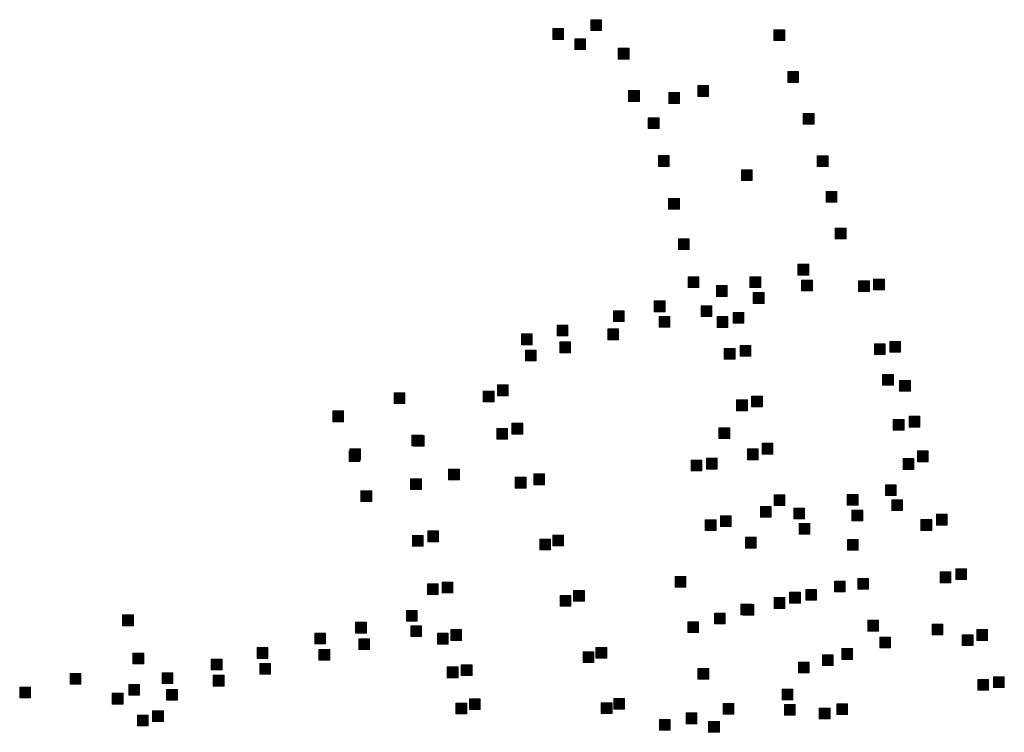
# Model space of a CAD drawing. Extents: x 97504 to 106860, y 464309 to 471560.
# Tile 14 of 53: x 103260 to 103625, y 464896 to 465161. Entities that reach past the tile are written whole.
import ezdxf

# ---------------------------------------------------------------- set-up
doc = ezdxf.new("R2010")
doc.units = 0
doc.layers.add('140 KOLKEN', color=44, linetype='Continuous', lineweight=20, true_color=0xc04000)

msp = doc.modelspace()

# ---------------------------------------------------------------- hatches: boundary and pattern name
at = {"layer": '140 KOLKEN', "true_color": 0xc04000}
for points in [[(103471.66, 465156.7), (103471.66, 465160.7), (103475.66, 465160.7), (103475.66, 465156.7)], [(103457.55, 465153.37), (103457.55, 465157.37), (103461.55, 465157.37), (103461.55, 465153.37)], [(103539.61, 465152.98), (103539.61, 465156.98), (103543.61, 465156.98), (103543.61, 465152.98)], [(103465.74, 465149.65), (103465.74, 465153.65), (103469.74, 465153.65), (103469.74, 465149.65)], [(103481.88, 465146.07), (103481.88, 465150.07), (103485.88, 465150.07), (103485.88, 465146.07)], [(103544.77, 465137.43), (103544.77, 465141.43), (103548.77, 465141.43), (103548.77, 465137.43)], [(103511.32, 465132.22), (103511.32, 465136.22), (103515.32, 465136.22), (103515.32, 465132.22)], [(103485.71, 465130.38), (103485.71, 465134.38), (103489.71, 465134.38), (103489.71, 465130.38)], [(103500.64, 465129.63), (103500.64, 465133.63), (103504.64, 465133.63), (103504.64, 465129.63)], [(103493.02, 465120.3), (103493.02, 465124.3), (103497.02, 465124.3), (103497.02, 465120.3)], [(103550.48, 465121.9), (103550.48, 465125.9), (103554.48, 465125.9), (103554.48, 465121.9)], [(103496.74, 465106.23), (103496.74, 465110.23), (103500.74, 465110.23), (103500.74, 465106.23)], [(103555.67, 465106.19), (103555.67, 465110.19), (103559.67, 465110.19), (103559.67, 465106.19)], [(103527.55, 465100.96), (103527.55, 465104.96), (103531.55, 465104.96), (103531.55, 465100.96)], [(103558.98, 465092.95), (103558.98, 465096.95), (103562.98, 465096.95), (103562.98, 465092.95)], [(103500.54, 465090.32), (103500.54, 465094.32), (103504.54, 465094.32), (103504.54, 465090.32)], [(103562.34, 465079.31), (103562.34, 465083.31), (103566.34, 465083.31), (103566.34, 465079.31)], [(103504.15, 465075.4), (103504.15, 465079.4), (103508.15, 465079.4), (103508.15, 465075.4)], [(103548.5, 465065.92), (103548.5, 465069.92), (103552.5, 465069.92), (103552.5, 465065.92)], [(103507.74, 465061.23), (103507.74, 465065.23), (103511.74, 465065.23), (103511.74, 465061.23)], [(103530.72, 465061.23), (103530.72, 465065.23), (103534.72, 465065.23), (103534.72, 465061.23)], [(103549.89, 465060.05), (103549.89, 465064.05), (103553.89, 465064.05), (103553.89, 465060.05)], [(103571.01, 465059.74), (103571.01, 465063.74), (103575.01, 465063.74), (103575.01, 465059.74)], [(103576.59, 465060.4), (103576.59, 465064.4), (103580.59, 465064.4), (103580.59, 465060.4)], [(103518.26, 465057.97), (103518.26, 465061.97), (103522.26, 465061.97), (103522.26, 465057.97)], [(103531.95, 465055.4), (103531.95, 465059.4), (103535.95, 465059.4), (103535.95, 465055.4)], [(103495.24, 465052.29), (103495.24, 465056.29), (103499.24, 465056.29), (103499.24, 465052.29)], [(103480.07, 465048.68), (103480.07, 465052.68), (103484.07, 465052.68), (103484.07, 465048.68)], [(103512.63, 465050.51), (103512.63, 465054.51), (103516.63, 465054.51), (103516.63, 465050.51)], [(103524.44, 465047.99), (103524.44, 465051.99), (103528.44, 465051.99), (103528.44, 465047.99)], [(103497.02, 465046.56), (103497.02, 465050.56), (103501.02, 465050.56), (103501.02, 465046.56)], [(103518.51, 465046.46), (103518.51, 465050.46), (103522.51, 465050.46), (103522.51, 465046.46)], [(103445.98, 465040.03), (103445.98, 465044.03), (103449.98, 465044.03), (103449.98, 465040.03)], [(103459.17, 465043.35), (103459.17, 465047.35), (103463.17, 465047.35), (103463.17, 465043.35)], [(103478, 465041.91), (103478, 465045.91), (103482, 465045.91), (103482, 465041.91)], [(103460.16, 465037.07), (103460.16, 465041.07), (103464.16, 465041.07), (103464.16, 465037.07)], [(103576.91, 465036.38), (103576.91, 465040.38), (103580.91, 465040.38), (103580.91, 465036.38)], [(103582.59, 465037.27), (103582.59, 465041.27), (103586.59, 465041.27), (103586.59, 465037.27)], [(103447.41, 465034.01), (103447.41, 465038.01), (103451.41, 465038.01), (103451.41, 465034.01)], [(103521.18, 465034.65), (103521.18, 465038.65), (103525.18, 465038.65), (103525.18, 465034.65)], [(103527.06, 465035.79), (103527.06, 465039.79), (103531.06, 465039.79), (103531.06, 465035.79)], [(103579.92, 465025.05), (103579.92, 465029.05), (103583.92, 465029.05), (103583.92, 465025.05)], [(103586.21, 465022.8), (103586.21, 465026.8), (103590.21, 465026.8), (103590.21, 465022.8)], [(103398.7, 465018.22), (103398.7, 465022.22), (103402.7, 465022.22), (103402.7, 465018.22)], [(103431.8, 465018.79), (103431.8, 465022.79), (103435.8, 465022.79), (103435.8, 465018.79)], [(103437.09, 465021.11), (103437.09, 465025.11), (103441.09, 465025.11), (103441.09, 465021.11)], [(103525.77, 465015.53), (103525.77, 465019.53), (103529.77, 465019.53), (103529.77, 465015.53)], [(103531.31, 465017.01), (103531.31, 465021.01), (103535.31, 465021.01), (103535.31, 465017.01)], [(103375.99, 465011.45), (103375.99, 465015.45), (103379.99, 465015.45), (103379.99, 465011.45)], [(103442.42, 465006.88), (103442.42, 465010.88), (103446.42, 465010.88), (103446.42, 465006.88)], [(103583.88, 465008.27), (103583.88, 465012.27), (103587.88, 465012.27), (103587.88, 465008.27)], [(103589.76, 465009.5), (103589.76, 465013.5), (103593.76, 465013.5), (103593.76, 465009.5)], [(103436.79, 465004.96), (103436.79, 465008.96), (103440.79, 465008.96), (103440.79, 465004.96)], [(103519.2, 465005.2), (103519.2, 465009.2), (103523.2, 465009.2), (103523.2, 465005.2)], [(103405.36, 465002.51), (103405.36, 465006.51), (103409.36, 465006.51), (103409.36, 465002.51)], [(103405.87, 465002.34), (103405.87, 465006.34), (103409.87, 465006.34), (103409.87, 465002.34)], [(103382.06, 464996.7), (103382.06, 465000.7), (103386.06, 465000.7), (103386.06, 464996.7)], [(103382.27, 464997.36), (103382.27, 465001.36), (103386.27, 465001.36), (103386.27, 464997.36)], [(103529.78, 464997.35), (103529.78, 465001.35), (103533.78, 465001.35), (103533.78, 464997.35)], [(103535.25, 464999.45), (103535.25, 465003.45), (103539.25, 465003.45), (103539.25, 464999.45)], [(103592.87, 464996.61), (103592.87, 465000.61), (103596.87, 465000.61), (103596.87, 464996.61)], [(103508.88, 464993.25), (103508.88, 464997.25), (103512.88, 464997.25), (103512.88, 464993.25)], [(103514.61, 464993.89), (103514.61, 464997.89), (103518.61, 464997.89), (103518.61, 464993.89)], [(103587.53, 464993.77), (103587.53, 464997.77), (103591.53, 464997.77), (103591.53, 464993.77)], [(103418.93, 464989.86), (103418.93, 464993.86), (103422.93, 464993.86), (103422.93, 464989.86)], [(103404.86, 464986.25), (103404.86, 464990.25), (103408.86, 464990.25), (103408.86, 464986.25)], [(103443.67, 464986.83), (103443.67, 464990.83), (103447.67, 464990.83), (103447.67, 464986.83)], [(103450.52, 464988.09), (103450.52, 464992.09), (103454.52, 464992.09), (103454.52, 464988.09)], [(103386.45, 464981.8), (103386.45, 464985.8), (103390.45, 464985.8), (103390.45, 464981.8)], [(103580.96, 464984.06), (103580.96, 464988.06), (103584.96, 464988.06), (103584.96, 464984.06)], [(103539.71, 464980.33), (103539.71, 464984.33), (103543.71, 464984.33), (103543.71, 464980.33)], [(103566.83, 464980.5), (103566.83, 464984.5), (103570.83, 464984.5), (103570.83, 464980.5)], [(103583.29, 464978.52), (103583.29, 464982.52), (103587.29, 464982.52), (103587.29, 464978.52)], [(103534.57, 464976), (103534.57, 464980), (103538.57, 464980), (103538.57, 464976)], [(103546.97, 464975.41), (103546.97, 464979.41), (103550.97, 464979.41), (103550.97, 464975.41)], [(103568.56, 464974.67), (103568.56, 464978.67), (103572.56, 464978.67), (103572.56, 464974.67)], [(103514.14, 464971.06), (103514.14, 464975.06), (103518.14, 464975.06), (103518.14, 464971.06)], [(103519.73, 464972.57), (103519.73, 464976.57), (103523.73, 464976.57), (103523.73, 464972.57)], [(103594.11, 464971.11), (103594.11, 464975.11), (103598.11, 464975.11), (103598.11, 464971.11)], [(103599.84, 464973.09), (103599.84, 464977.09), (103603.84, 464977.09), (103603.84, 464973.09)], [(103411.23, 464966.91), (103411.23, 464970.91), (103415.23, 464970.91), (103415.23, 464966.91)], [(103548.95, 464969.73), (103548.95, 464973.73), (103552.95, 464973.73), (103552.95, 464969.73)], [(103405.54, 464965.23), (103405.54, 464969.23), (103409.54, 464969.23), (103409.54, 464965.23)], [(103452.73, 464963.92), (103452.73, 464967.92), (103456.73, 464967.92), (103456.73, 464963.92)], [(103457.6, 464965.41), (103457.6, 464969.41), (103461.6, 464969.41), (103461.6, 464965.41)], [(103529.04, 464964.59), (103529.04, 464968.59), (103533.04, 464968.59), (103533.04, 464964.59)], [(103566.91, 464963.76), (103566.91, 464967.76), (103570.91, 464967.76), (103570.91, 464963.76)], [(103607.03, 464952.86), (103607.03, 464956.86), (103611.03, 464956.86), (103611.03, 464952.86)], [(103502.94, 464950.04), (103502.94, 464954.04), (103506.94, 464954.04), (103506.94, 464950.04)], [(103570.72, 464949.28), (103570.72, 464953.28), (103574.72, 464953.28), (103574.72, 464949.28)], [(103601.2, 464951.7), (103601.2, 464955.7), (103605.2, 464955.7), (103605.2, 464951.7)], [(103411.1, 464947.33), (103411.1, 464951.33), (103415.1, 464951.33), (103415.1, 464947.33)], [(103416.51, 464947.94), (103416.51, 464951.94), (103420.51, 464951.94), (103420.51, 464947.94)], [(103465.3, 464944.85), (103465.3, 464948.85), (103469.3, 464948.85), (103469.3, 464944.85)], [(103551.38, 464945.18), (103551.38, 464949.18), (103555.38, 464949.18), (103555.38, 464945.18)], [(103562.07, 464948.32), (103562.07, 464952.32), (103566.07, 464952.32), (103566.07, 464948.32)], [(103460.28, 464943.02), (103460.28, 464947.02), (103464.28, 464947.02), (103464.28, 464943.02)], [(103539.7, 464942.17), (103539.7, 464946.17), (103543.7, 464946.17), (103543.7, 464942.17)], [(103545.43, 464944.16), (103545.43, 464948.16), (103549.43, 464948.16), (103549.43, 464944.16)], [(103527.27, 464939.75), (103527.27, 464943.75), (103531.27, 464943.75), (103531.27, 464939.75)], [(103528.16, 464939.67), (103528.16, 464943.67), (103532.16, 464943.67), (103532.16, 464939.67)], [(103298.04, 464935.74), (103298.04, 464939.74), (103302.04, 464939.74), (103302.04, 464935.74)], [(103403.33, 464937.39), (103403.33, 464941.39), (103407.33, 464941.39), (103407.33, 464937.39)], [(103517.56, 464936.42), (103517.56, 464940.42), (103521.56, 464940.42), (103521.56, 464936.42)], [(103384.47, 464933.03), (103384.47, 464937.03), (103388.47, 464937.03), (103388.47, 464933.03)], [(103404.91, 464931.7), (103404.91, 464935.7), (103408.91, 464935.7), (103408.91, 464931.7)], [(103419.77, 464930.3), (103419.77, 464934.3), (103423.77, 464934.3), (103423.77, 464930.3)], [(103507.62, 464933.2), (103507.62, 464937.2), (103511.62, 464937.2), (103511.62, 464933.2)], [(103574.45, 464933.77), (103574.45, 464937.77), (103578.45, 464937.77), (103578.45, 464933.77)], [(103598.24, 464932.36), (103598.24, 464936.36), (103602.24, 464936.36), (103602.24, 464932.36)], [(103614.8, 464930.3), (103614.8, 464934.3), (103618.8, 464934.3), (103618.8, 464930.3)], [(103369.31, 464928.96), (103369.31, 464932.96), (103373.31, 464932.96), (103373.31, 464928.96)], [(103385.64, 464926.9), (103385.64, 464930.9), (103389.64, 464930.9), (103389.64, 464926.9)], [(103414.81, 464928.93), (103414.81, 464932.93), (103418.81, 464932.93), (103418.81, 464928.93)], [(103578.89, 464927.52), (103578.89, 464931.52), (103582.89, 464931.52), (103582.89, 464927.52)], [(103609.44, 464928.36), (103609.44, 464932.36), (103613.44, 464932.36), (103613.44, 464928.36)], [(103347.91, 464923.62), (103347.91, 464927.62), (103351.91, 464927.62), (103351.91, 464923.62)], [(103370.86, 464922.94), (103370.86, 464926.94), (103374.86, 464926.94), (103374.86, 464922.94)], [(103473.59, 464923.65), (103473.59, 464927.65), (103477.59, 464927.65), (103477.59, 464923.65)], [(103564.77, 464923.26), (103564.77, 464927.26), (103568.77, 464927.26), (103568.77, 464923.26)], [(103301.85, 464921.58), (103301.85, 464925.58), (103305.85, 464925.58), (103305.85, 464921.58)], [(103330.9, 464919.34), (103330.9, 464923.34), (103334.9, 464923.34), (103334.9, 464919.34)], [(103468.85, 464922.03), (103468.85, 464926.03), (103472.85, 464926.03), (103472.85, 464922.03)], [(103557.61, 464920.94), (103557.61, 464924.94), (103561.61, 464924.94), (103561.61, 464920.94)], [(103348.94, 464917.71), (103348.94, 464921.71), (103352.94, 464921.71), (103352.94, 464917.71)], [(103418.44, 464916.43), (103418.44, 464920.43), (103422.44, 464920.43), (103422.44, 464916.43)], [(103423.65, 464917.27), (103423.65, 464921.27), (103427.65, 464921.27), (103427.65, 464917.27)], [(103511.41, 464915.91), (103511.41, 464919.91), (103515.41, 464919.91), (103515.41, 464915.91)], [(103548.71, 464918.23), (103548.71, 464922.23), (103552.71, 464922.23), (103552.71, 464918.23)], [(103278.54, 464914.05), (103278.54, 464918.05), (103282.54, 464918.05), (103282.54, 464914.05)], [(103312.65, 464914.3), (103312.65, 464918.3), (103316.65, 464918.3), (103316.65, 464914.3)], [(103331.66, 464913.33), (103331.66, 464917.33), (103335.66, 464917.33), (103335.66, 464913.33)], [(103621.05, 464912.77), (103621.05, 464916.77), (103625.05, 464916.77), (103625.05, 464912.77)], [(103259.86, 464908.92), (103259.86, 464912.92), (103263.86, 464912.92), (103263.86, 464908.92)], [(103300.3, 464909.95), (103300.3, 464913.95), (103304.3, 464913.95), (103304.3, 464909.95)], [(103615.23, 464911.83), (103615.23, 464915.83), (103619.23, 464915.83), (103619.23, 464911.83)], [(103294.19, 464906.67), (103294.19, 464910.67), (103298.19, 464910.67), (103298.19, 464906.67)], [(103314.36, 464908.05), (103314.36, 464912.05), (103318.36, 464912.05), (103318.36, 464908.05)], [(103480.24, 464904.77), (103480.24, 464908.77), (103484.24, 464908.77), (103484.24, 464904.77)], [(103542.67, 464908.24), (103542.67, 464912.24), (103546.67, 464912.24), (103546.67, 464908.24)], [(103421.65, 464903.04), (103421.65, 464907.04), (103425.65, 464907.04), (103425.65, 464903.04)], [(103426.68, 464904.59), (103426.68, 464908.59), (103430.68, 464908.59), (103430.68, 464904.59)], [(103475.57, 464903.15), (103475.57, 464907.15), (103479.57, 464907.15), (103479.57, 464903.15)], [(103520.79, 464902.91), (103520.79, 464906.91), (103524.79, 464906.91), (103524.79, 464902.91)], [(103543.51, 464902.52), (103543.51, 464906.52), (103547.51, 464906.52), (103547.51, 464902.52)], [(103556.41, 464901.2), (103556.41, 464905.2), (103560.41, 464905.2), (103560.41, 464901.2)], [(103562.89, 464902.73), (103562.89, 464906.73), (103566.89, 464906.73), (103566.89, 464902.73)], [(103303.55, 464898.55), (103303.55, 464902.55), (103307.55, 464902.55), (103307.55, 464898.55)], [(103309.18, 464900.16), (103309.18, 464904.16), (103313.18, 464904.16), (103313.18, 464900.16)], [(103507.07, 464899.38), (103507.07, 464903.38), (103511.07, 464903.38), (103511.07, 464899.38)], [(103497.12, 464896.92), (103497.12, 464900.92), (103501.12, 464900.92), (103501.12, 464896.92)], [(103515.38, 464896.17), (103515.38, 464900.17), (103519.38, 464900.17), (103519.38, 464896.17)]]:
    msp.add_hatch(color=44, dxfattribs=at).paths.add_polyline_path(points)

# ---------------------------------------------------------------- linework, layer by layer
at = {"layer": '140 KOLKEN', "color": 11, "true_color": 0xff8080}
for points in [[(103471.66, 465156.7), (103471.66, 465160.7), (103475.66, 465160.7), (103475.66, 465156.7)], [(103457.55, 465153.37), (103457.55, 465157.37), (103461.55, 465157.37), (103461.55, 465153.37)], [(103539.61, 465152.98), (103539.61, 465156.98), (103543.61, 465156.98), (103543.61, 465152.98)], [(103465.74, 465149.65), (103465.74, 465153.65), (103469.74, 465153.65), (103469.74, 465149.65)], [(103481.88, 465146.07), (103481.88, 465150.07), (103485.88, 465150.07), (103485.88, 465146.07)], [(103544.77, 465137.43), (103544.77, 465141.43), (103548.77, 465141.43), (103548.77, 465137.43)], [(103511.32, 465132.22), (103511.32, 465136.22), (103515.32, 465136.22), (103515.32, 465132.22)], [(103485.71, 465130.38), (103485.71, 465134.38), (103489.71, 465134.38), (103489.71, 465130.38)], [(103500.64, 465129.63), (103500.64, 465133.63), (103504.64, 465133.63), (103504.64, 465129.63)], [(103493.02, 465120.3), (103493.02, 465124.3), (103497.02, 465124.3), (103497.02, 465120.3)], [(103550.48, 465121.9), (103550.48, 465125.9), (103554.48, 465125.9), (103554.48, 465121.9)], [(103496.74, 465106.23), (103496.74, 465110.23), (103500.74, 465110.23), (103500.74, 465106.23)], [(103555.67, 465106.19), (103555.67, 465110.19), (103559.67, 465110.19), (103559.67, 465106.19)], [(103527.55, 465100.96), (103527.55, 465104.96), (103531.55, 465104.96), (103531.55, 465100.96)], [(103558.98, 465092.95), (103558.98, 465096.95), (103562.98, 465096.95), (103562.98, 465092.95)], [(103500.54, 465090.32), (103500.54, 465094.32), (103504.54, 465094.32), (103504.54, 465090.32)], [(103562.34, 465079.31), (103562.34, 465083.31), (103566.34, 465083.31), (103566.34, 465079.31)], [(103504.15, 465075.4), (103504.15, 465079.4), (103508.15, 465079.4), (103508.15, 465075.4)], [(103548.5, 465065.92), (103548.5, 465069.92), (103552.5, 465069.92), (103552.5, 465065.92)], [(103507.74, 465061.23), (103507.74, 465065.23), (103511.74, 465065.23), (103511.74, 465061.23)], [(103530.72, 465061.23), (103530.72, 465065.23), (103534.72, 465065.23), (103534.72, 465061.23)], [(103549.89, 465060.05), (103549.89, 465064.05), (103553.89, 465064.05), (103553.89, 465060.05)], [(103571.01, 465059.74), (103571.01, 465063.74), (103575.01, 465063.74), (103575.01, 465059.74)], [(103576.59, 465060.4), (103576.59, 465064.4), (103580.59, 465064.4), (103580.59, 465060.4)], [(103518.26, 465057.97), (103518.26, 465061.97), (103522.26, 465061.97), (103522.26, 465057.97)], [(103531.95, 465055.4), (103531.95, 465059.4), (103535.95, 465059.4), (103535.95, 465055.4)], [(103495.24, 465052.29), (103495.24, 465056.29), (103499.24, 465056.29), (103499.24, 465052.29)], [(103480.07, 465048.68), (103480.07, 465052.68), (103484.07, 465052.68), (103484.07, 465048.68)], [(103512.63, 465050.51), (103512.63, 465054.51), (103516.63, 465054.51), (103516.63, 465050.51)], [(103524.44, 465047.99), (103524.44, 465051.99), (103528.44, 465051.99), (103528.44, 465047.99)], [(103497.02, 465046.56), (103497.02, 465050.56), (103501.02, 465050.56), (103501.02, 465046.56)], [(103518.51, 465046.46), (103518.51, 465050.46), (103522.51, 465050.46), (103522.51, 465046.46)], [(103445.98, 465040.03), (103445.98, 465044.03), (103449.98, 465044.03), (103449.98, 465040.03)], [(103459.17, 465043.35), (103459.17, 465047.35), (103463.17, 465047.35), (103463.17, 465043.35)], [(103478, 465041.91), (103478, 465045.91), (103482, 465045.91), (103482, 465041.91)], [(103460.16, 465037.07), (103460.16, 465041.07), (103464.16, 465041.07), (103464.16, 465037.07)], [(103576.91, 465036.38), (103576.91, 465040.38), (103580.91, 465040.38), (103580.91, 465036.38)], [(103582.59, 465037.27), (103582.59, 465041.27), (103586.59, 465041.27), (103586.59, 465037.27)], [(103447.41, 465034.01), (103447.41, 465038.01), (103451.41, 465038.01), (103451.41, 465034.01)], [(103521.18, 465034.65), (103521.18, 465038.65), (103525.18, 465038.65), (103525.18, 465034.65)], [(103527.06, 465035.79), (103527.06, 465039.79), (103531.06, 465039.79), (103531.06, 465035.79)], [(103579.92, 465025.05), (103579.92, 465029.05), (103583.92, 465029.05), (103583.92, 465025.05)], [(103586.21, 465022.8), (103586.21, 465026.8), (103590.21, 465026.8), (103590.21, 465022.8)], [(103398.7, 465018.22), (103398.7, 465022.22), (103402.7, 465022.22), (103402.7, 465018.22)], [(103431.8, 465018.79), (103431.8, 465022.79), (103435.8, 465022.79), (103435.8, 465018.79)], [(103437.09, 465021.11), (103437.09, 465025.11), (103441.09, 465025.11), (103441.09, 465021.11)], [(103525.77, 465015.53), (103525.77, 465019.53), (103529.77, 465019.53), (103529.77, 465015.53)], [(103531.31, 465017.01), (103531.31, 465021.01), (103535.31, 465021.01), (103535.31, 465017.01)], [(103375.99, 465011.45), (103375.99, 465015.45), (103379.99, 465015.45), (103379.99, 465011.45)], [(103442.42, 465006.88), (103442.42, 465010.88), (103446.42, 465010.88), (103446.42, 465006.88)], [(103583.88, 465008.27), (103583.88, 465012.27), (103587.88, 465012.27), (103587.88, 465008.27)], [(103589.76, 465009.5), (103589.76, 465013.5), (103593.76, 465013.5), (103593.76, 465009.5)], [(103436.79, 465004.96), (103436.79, 465008.96), (103440.79, 465008.96), (103440.79, 465004.96)], [(103519.2, 465005.2), (103519.2, 465009.2), (103523.2, 465009.2), (103523.2, 465005.2)], [(103405.36, 465002.51), (103405.36, 465006.51), (103409.36, 465006.51), (103409.36, 465002.51)], [(103405.87, 465002.34), (103405.87, 465006.34), (103409.87, 465006.34), (103409.87, 465002.34)], [(103382.06, 464996.7), (103382.06, 465000.7), (103386.06, 465000.7), (103386.06, 464996.7)], [(103382.27, 464997.36), (103382.27, 465001.36), (103386.27, 465001.36), (103386.27, 464997.36)], [(103529.78, 464997.35), (103529.78, 465001.35), (103533.78, 465001.35), (103533.78, 464997.35)], [(103535.25, 464999.45), (103535.25, 465003.45), (103539.25, 465003.45), (103539.25, 464999.45)], [(103592.87, 464996.61), (103592.87, 465000.61), (103596.87, 465000.61), (103596.87, 464996.61)], [(103508.88, 464993.25), (103508.88, 464997.25), (103512.88, 464997.25), (103512.88, 464993.25)], [(103514.61, 464993.89), (103514.61, 464997.89), (103518.61, 464997.89), (103518.61, 464993.89)], [(103587.53, 464993.77), (103587.53, 464997.77), (103591.53, 464997.77), (103591.53, 464993.77)], [(103418.93, 464989.86), (103418.93, 464993.86), (103422.93, 464993.86), (103422.93, 464989.86)], [(103404.86, 464986.25), (103404.86, 464990.25), (103408.86, 464990.25), (103408.86, 464986.25)], [(103443.67, 464986.83), (103443.67, 464990.83), (103447.67, 464990.83), (103447.67, 464986.83)], [(103450.52, 464988.09), (103450.52, 464992.09), (103454.52, 464992.09), (103454.52, 464988.09)], [(103386.45, 464981.8), (103386.45, 464985.8), (103390.45, 464985.8), (103390.45, 464981.8)], [(103580.96, 464984.06), (103580.96, 464988.06), (103584.96, 464988.06), (103584.96, 464984.06)], [(103539.71, 464980.33), (103539.71, 464984.33), (103543.71, 464984.33), (103543.71, 464980.33)], [(103566.83, 464980.5), (103566.83, 464984.5), (103570.83, 464984.5), (103570.83, 464980.5)], [(103583.29, 464978.52), (103583.29, 464982.52), (103587.29, 464982.52), (103587.29, 464978.52)], [(103534.57, 464976), (103534.57, 464980), (103538.57, 464980), (103538.57, 464976)], [(103546.97, 464975.41), (103546.97, 464979.41), (103550.97, 464979.41), (103550.97, 464975.41)], [(103568.56, 464974.67), (103568.56, 464978.67), (103572.56, 464978.67), (103572.56, 464974.67)], [(103514.14, 464971.06), (103514.14, 464975.06), (103518.14, 464975.06), (103518.14, 464971.06)], [(103519.73, 464972.57), (103519.73, 464976.57), (103523.73, 464976.57), (103523.73, 464972.57)], [(103594.11, 464971.11), (103594.11, 464975.11), (103598.11, 464975.11), (103598.11, 464971.11)], [(103599.84, 464973.09), (103599.84, 464977.09), (103603.84, 464977.09), (103603.84, 464973.09)], [(103411.23, 464966.91), (103411.23, 464970.91), (103415.23, 464970.91), (103415.23, 464966.91)], [(103548.95, 464969.73), (103548.95, 464973.73), (103552.95, 464973.73), (103552.95, 464969.73)], [(103405.54, 464965.23), (103405.54, 464969.23), (103409.54, 464969.23), (103409.54, 464965.23)], [(103452.73, 464963.92), (103452.73, 464967.92), (103456.73, 464967.92), (103456.73, 464963.92)], [(103457.6, 464965.41), (103457.6, 464969.41), (103461.6, 464969.41), (103461.6, 464965.41)], [(103529.04, 464964.59), (103529.04, 464968.59), (103533.04, 464968.59), (103533.04, 464964.59)], [(103566.91, 464963.76), (103566.91, 464967.76), (103570.91, 464967.76), (103570.91, 464963.76)], [(103607.03, 464952.86), (103607.03, 464956.86), (103611.03, 464956.86), (103611.03, 464952.86)], [(103502.94, 464950.04), (103502.94, 464954.04), (103506.94, 464954.04), (103506.94, 464950.04)], [(103570.72, 464949.28), (103570.72, 464953.28), (103574.72, 464953.28), (103574.72, 464949.28)], [(103601.2, 464951.7), (103601.2, 464955.7), (103605.2, 464955.7), (103605.2, 464951.7)], [(103411.1, 464947.33), (103411.1, 464951.33), (103415.1, 464951.33), (103415.1, 464947.33)], [(103416.51, 464947.94), (103416.51, 464951.94), (103420.51, 464951.94), (103420.51, 464947.94)], [(103465.3, 464944.85), (103465.3, 464948.85), (103469.3, 464948.85), (103469.3, 464944.85)], [(103551.38, 464945.18), (103551.38, 464949.18), (103555.38, 464949.18), (103555.38, 464945.18)], [(103562.07, 464948.32), (103562.07, 464952.32), (103566.07, 464952.32), (103566.07, 464948.32)], [(103460.28, 464943.02), (103460.28, 464947.02), (103464.28, 464947.02), (103464.28, 464943.02)], [(103539.7, 464942.17), (103539.7, 464946.17), (103543.7, 464946.17), (103543.7, 464942.17)], [(103545.43, 464944.16), (103545.43, 464948.16), (103549.43, 464948.16), (103549.43, 464944.16)], [(103527.27, 464939.75), (103527.27, 464943.75), (103531.27, 464943.75), (103531.27, 464939.75)], [(103528.16, 464939.67), (103528.16, 464943.67), (103532.16, 464943.67), (103532.16, 464939.67)], [(103298.04, 464935.74), (103298.04, 464939.74), (103302.04, 464939.74), (103302.04, 464935.74)], [(103403.33, 464937.39), (103403.33, 464941.39), (103407.33, 464941.39), (103407.33, 464937.39)], [(103517.56, 464936.42), (103517.56, 464940.42), (103521.56, 464940.42), (103521.56, 464936.42)], [(103384.47, 464933.03), (103384.47, 464937.03), (103388.47, 464937.03), (103388.47, 464933.03)], [(103404.91, 464931.7), (103404.91, 464935.7), (103408.91, 464935.7), (103408.91, 464931.7)], [(103419.77, 464930.3), (103419.77, 464934.3), (103423.77, 464934.3), (103423.77, 464930.3)], [(103507.62, 464933.2), (103507.62, 464937.2), (103511.62, 464937.2), (103511.62, 464933.2)], [(103574.45, 464933.77), (103574.45, 464937.77), (103578.45, 464937.77), (103578.45, 464933.77)], [(103598.24, 464932.36), (103598.24, 464936.36), (103602.24, 464936.36), (103602.24, 464932.36)], [(103614.8, 464930.3), (103614.8, 464934.3), (103618.8, 464934.3), (103618.8, 464930.3)], [(103369.31, 464928.96), (103369.31, 464932.96), (103373.31, 464932.96), (103373.31, 464928.96)], [(103385.64, 464926.9), (103385.64, 464930.9), (103389.64, 464930.9), (103389.64, 464926.9)], [(103414.81, 464928.93), (103414.81, 464932.93), (103418.81, 464932.93), (103418.81, 464928.93)], [(103578.89, 464927.52), (103578.89, 464931.52), (103582.89, 464931.52), (103582.89, 464927.52)], [(103609.44, 464928.36), (103609.44, 464932.36), (103613.44, 464932.36), (103613.44, 464928.36)], [(103347.91, 464923.62), (103347.91, 464927.62), (103351.91, 464927.62), (103351.91, 464923.62)], [(103370.86, 464922.94), (103370.86, 464926.94), (103374.86, 464926.94), (103374.86, 464922.94)], [(103473.59, 464923.65), (103473.59, 464927.65), (103477.59, 464927.65), (103477.59, 464923.65)], [(103564.77, 464923.26), (103564.77, 464927.26), (103568.77, 464927.26), (103568.77, 464923.26)], [(103301.85, 464921.58), (103301.85, 464925.58), (103305.85, 464925.58), (103305.85, 464921.58)], [(103330.9, 464919.34), (103330.9, 464923.34), (103334.9, 464923.34), (103334.9, 464919.34)], [(103468.85, 464922.03), (103468.85, 464926.03), (103472.85, 464926.03), (103472.85, 464922.03)], [(103557.61, 464920.94), (103557.61, 464924.94), (103561.61, 464924.94), (103561.61, 464920.94)], [(103348.94, 464917.71), (103348.94, 464921.71), (103352.94, 464921.71), (103352.94, 464917.71)], [(103418.44, 464916.43), (103418.44, 464920.43), (103422.44, 464920.43), (103422.44, 464916.43)], [(103423.65, 464917.27), (103423.65, 464921.27), (103427.65, 464921.27), (103427.65, 464917.27)], [(103511.41, 464915.91), (103511.41, 464919.91), (103515.41, 464919.91), (103515.41, 464915.91)], [(103548.71, 464918.23), (103548.71, 464922.23), (103552.71, 464922.23), (103552.71, 464918.23)], [(103278.54, 464914.05), (103278.54, 464918.05), (103282.54, 464918.05), (103282.54, 464914.05)], [(103312.65, 464914.3), (103312.65, 464918.3), (103316.65, 464918.3), (103316.65, 464914.3)], [(103331.66, 464913.33), (103331.66, 464917.33), (103335.66, 464917.33), (103335.66, 464913.33)], [(103621.05, 464912.77), (103621.05, 464916.77), (103625.05, 464916.77), (103625.05, 464912.77)], [(103259.86, 464908.92), (103259.86, 464912.92), (103263.86, 464912.92), (103263.86, 464908.92)], [(103300.3, 464909.95), (103300.3, 464913.95), (103304.3, 464913.95), (103304.3, 464909.95)], [(103615.23, 464911.83), (103615.23, 464915.83), (103619.23, 464915.83), (103619.23, 464911.83)], [(103294.19, 464906.67), (103294.19, 464910.67), (103298.19, 464910.67), (103298.19, 464906.67)], [(103314.36, 464908.05), (103314.36, 464912.05), (103318.36, 464912.05), (103318.36, 464908.05)], [(103480.24, 464904.77), (103480.24, 464908.77), (103484.24, 464908.77), (103484.24, 464904.77)], [(103542.67, 464908.24), (103542.67, 464912.24), (103546.67, 464912.24), (103546.67, 464908.24)], [(103421.65, 464903.04), (103421.65, 464907.04), (103425.65, 464907.04), (103425.65, 464903.04)], [(103426.68, 464904.59), (103426.68, 464908.59), (103430.68, 464908.59), (103430.68, 464904.59)], [(103475.57, 464903.15), (103475.57, 464907.15), (103479.57, 464907.15), (103479.57, 464903.15)], [(103520.79, 464902.91), (103520.79, 464906.91), (103524.79, 464906.91), (103524.79, 464902.91)], [(103543.51, 464902.52), (103543.51, 464906.52), (103547.51, 464906.52), (103547.51, 464902.52)], [(103556.41, 464901.2), (103556.41, 464905.2), (103560.41, 464905.2), (103560.41, 464901.2)], [(103562.89, 464902.73), (103562.89, 464906.73), (103566.89, 464906.73), (103566.89, 464902.73)], [(103303.55, 464898.55), (103303.55, 464902.55), (103307.55, 464902.55), (103307.55, 464898.55)], [(103309.18, 464900.16), (103309.18, 464904.16), (103313.18, 464904.16), (103313.18, 464900.16)], [(103507.07, 464899.38), (103507.07, 464903.38), (103511.07, 464903.38), (103511.07, 464899.38)], [(103497.12, 464896.92), (103497.12, 464900.92), (103501.12, 464900.92), (103501.12, 464896.92)], [(103515.38, 464896.17), (103515.38, 464900.17), (103519.38, 464900.17), (103519.38, 464896.17)]]:
    msp.add_lwpolyline(points, close=True, dxfattribs=at)

doc.saveas('drawing.dxf')
